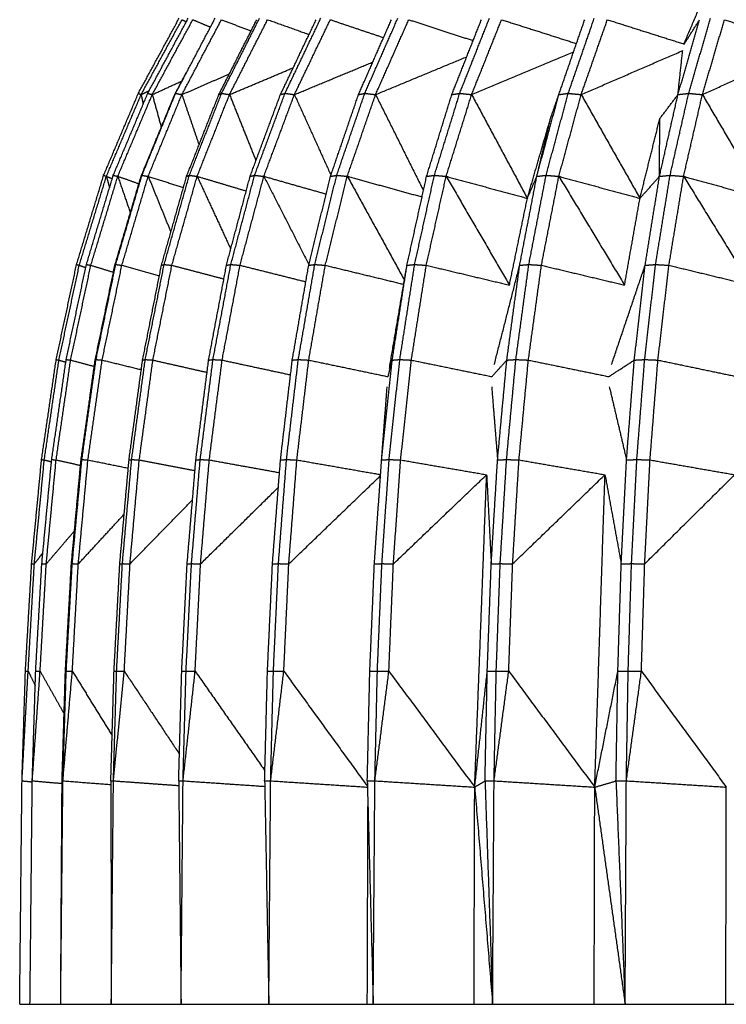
# Model space of a CAD drawing. Header units: millimetres. Extents: x 0 to 20, y 0 to 45.7.
# Tile 43 of 77: x 0 to 3.6, y 22.1 to 27.1. Entities that reach past the tile are written whole.
import ezdxf

# ---------------------------------------------------------------- set-up
doc = ezdxf.new("R2010")
doc.units = ezdxf.units.MM
doc.header["$MEASUREMENT"] = 0
doc.layers.add('Make2D$visible$lines', color=7, linetype='Continuous', true_color=0x000000)

msp = doc.modelspace()

# ---------------------------------------------------------------- linework, layer by layer
at = {"layer": 'Make2D$visible$lines'}
for points in [[(3.3836, 26.9729), (3.4852, 27.2107), (3.5868, 27.4485)], [(0.6046, 26.7214), (0.7087, 26.9131), (0.8127, 27.1048)], [(0.6186, 26.7149), (0.7226, 26.9058), (0.8267, 27.0968)], [(0.6523, 26.7214), (0.7555, 26.9131), (0.8587, 27.1048)], [(0.6754, 26.7149), (0.7787, 26.9058), (0.882, 27.0968)], [(0.7944, 26.7214), (0.8952, 26.9131), (0.9959, 27.1048)], [(0.8263, 26.7149), (0.9272, 26.9058), (1.0281, 27.0968)], [(0.8267, 27.0968), (0.8377, 27.0915), (0.8487, 27.0863)], [(0.882, 27.0968), (0.9269, 27.0778), (0.9718, 27.0589)], [(1.0146, 26.7149), (1.1111, 26.9058), (1.2076, 27.0968)], [(1.0281, 27.0968), (1.1033, 27.068), (1.1785, 27.0392)], [(1.0288, 26.7214), (1.1255, 26.9131), (1.2222, 27.1048)], [(1.0689, 26.7149), (1.1659, 26.9058), (1.2628, 27.0968)], [(1.2628, 27.0968), (1.3686, 27.0592), (1.4743, 27.0215)], [(1.3284, 26.7149), (1.4193, 26.9058), (1.5101, 27.0968)], [(1.3517, 26.7214), (1.4429, 26.9131), (1.5341, 27.1048)], [(1.3995, 26.7149), (1.491, 26.9058), (1.5825, 27.0968)], [(1.5825, 27.0968), (1.718, 27.0511), (1.8535, 27.0054)], [(1.726, 26.7149), (1.8098, 26.9058), (1.8937, 27.0968)], [(1.7581, 26.7214), (1.8423, 26.9131), (1.9265, 27.1048)], [(1.8128, 26.7149), (1.8974, 26.9058), (1.9819, 27.0968)], [(1.9819, 27.0968), (2.1459, 27.0435), (2.3099, 26.9901)], [(2.2012, 26.7149), (2.2767, 26.9058), (2.3521, 27.0968)], [(2.2416, 26.7214), (2.3174, 26.9131), (2.3933, 27.1048)], [(2.3023, 26.7149), (2.3786, 26.9058), (2.4548, 27.0968)], [(2.4548, 27.0968), (2.6456, 27.036), (2.8363, 26.9751)], [(2.7465, 26.7149), (2.8124, 26.9058), (2.8782, 27.0968)], [(2.7945, 26.7214), (2.8608, 26.9131), (2.9271, 27.1048)], [(2.8603, 26.7149), (2.9271, 26.9058), (2.9939, 27.0968)], [(2.9939, 27.0968), (3.1891, 27.0348), (3.3844, 26.9727)], [(3.3533, 26.7149), (3.4085, 26.9058), (3.4638, 27.0968)], [(3.3849, 26.9723), (3.4243, 27.0346), (3.4637, 27.0968)], [(3.4081, 26.7214), (3.4639, 26.9131), (3.5196, 27.1048)], [(3.478, 26.7149), (3.5342, 26.9058), (3.5905, 27.0968)], [(3.5905, 27.0968), (3.7836, 27.0347), (3.9767, 26.9726)], [(1.8128, 26.7149), (2.0451, 26.8112), (2.2773, 26.9076)], [(2.3023, 26.7149), (2.5621, 26.8242), (2.8219, 26.9334)], [(2.8603, 26.7149), (3.1189, 26.827), (3.3774, 26.9391)], [(3.3533, 26.7149), (3.3653, 26.827), (3.3774, 26.9391)], [(3.478, 26.7149), (3.7256, 26.8275), (3.9732, 26.9401)], [(1.3995, 26.7149), (1.5992, 26.7979), (1.7989, 26.8808)], [(0.7896, 26.7149), (0.8201, 26.7729), (0.8506, 26.8308)], [(0.8263, 26.7149), (0.9472, 26.7678), (1.0681, 26.8207)], [(1.0689, 26.7149), (1.2314, 26.7836), (1.3938, 26.8523)], [(0.6754, 26.7149), (0.7508, 26.7497), (0.8262, 26.7844)], [(0.4277, 26.3034), (0.5162, 26.5124), (0.6046, 26.7214)], [(0.4416, 26.2983), (0.5301, 26.5066), (0.6186, 26.7149)], [(0.4767, 26.3034), (0.5645, 26.5124), (0.6523, 26.7214)], [(0.4997, 26.2983), (0.5875, 26.5066), (0.6754, 26.7149)], [(0.6046, 26.7214), (0.6116, 26.7181), (0.6186, 26.7149)], [(0.6184, 26.2983), (0.704, 26.5066), (0.7896, 26.7149)], [(0.6186, 26.7149), (0.6392, 26.7251), (0.6597, 26.7352)], [(0.6186, 26.7149), (0.6237, 26.6902), (0.6288, 26.6655)], [(0.623, 26.3034), (0.7087, 26.5124), (0.7944, 26.7214)], [(0.6523, 26.7214), (0.6638, 26.7181), (0.6754, 26.7149)], [(0.6546, 26.2983), (0.7404, 26.5066), (0.8263, 26.7149)], [(0.6754, 26.7149), (0.6983, 26.6317), (0.7212, 26.5485)], [(0.7896, 26.7149), (0.792, 26.7181), (0.7944, 26.7214)], [(0.7944, 26.7214), (0.8103, 26.7181), (0.8263, 26.7149)], [(0.8263, 26.7149), (0.8699, 26.5866), (0.9135, 26.4584)], [(0.8504, 26.2983), (0.9325, 26.5066), (1.0146, 26.7149)], [(0.8642, 26.3034), (0.9465, 26.5124), (1.0288, 26.7214)], [(0.904, 26.2983), (0.9865, 26.5066), (1.0689, 26.7149)], [(1.0146, 26.7149), (1.0217, 26.7181), (1.0288, 26.7214)], [(1.0288, 26.7214), (1.0489, 26.7181), (1.0689, 26.7149)], [(1.0689, 26.7149), (1.1362, 26.5465), (1.2034, 26.3781)], [(1.1738, 26.2983), (1.2511, 26.5066), (1.3284, 26.7149)], [(1.1967, 26.3034), (1.2742, 26.5124), (1.3517, 26.7214)], [(1.2439, 26.2983), (1.3217, 26.5066), (1.3995, 26.7149)], [(1.3284, 26.7149), (1.34, 26.7181), (1.3517, 26.7214)], [(1.3517, 26.7214), (1.3756, 26.7181), (1.3995, 26.7149)], [(1.3995, 26.7149), (1.4925, 26.5094), (1.5854, 26.304)], [(1.5835, 26.2983), (1.6547, 26.5066), (1.726, 26.7149)], [(1.615, 26.3034), (1.6865, 26.5124), (1.7581, 26.7214)], [(1.669, 26.2983), (1.7409, 26.5066), (1.8128, 26.7149)], [(1.726, 26.7149), (1.7421, 26.7181), (1.7581, 26.7214)], [(1.7581, 26.7214), (1.7855, 26.7181), (1.8128, 26.7149)], [(1.8128, 26.7149), (1.9348, 26.4701), (2.0568, 26.2253)], [(2.0729, 26.2983), (2.1371, 26.5066), (2.2012, 26.7149)], [(2.1126, 26.3034), (2.1771, 26.5124), (2.2416, 26.7214)], [(2.1726, 26.2983), (2.2375, 26.5066), (2.3023, 26.7149)], [(2.2012, 26.7149), (2.2214, 26.7181), (2.2416, 26.7214)], [(2.2416, 26.7214), (2.272, 26.7181), (2.3023, 26.7149)], [(2.3023, 26.7149), (2.4442, 26.4504), (2.5861, 26.1859)], [(2.6345, 26.2983), (2.6905, 26.5066), (2.7465, 26.7149)], [(2.6817, 26.3034), (2.7381, 26.5124), (2.7945, 26.7214)], [(2.7039, 26.5923), (2.7252, 26.6536), (2.7465, 26.7149)], [(2.7465, 26.7149), (2.7705, 26.7181), (2.7945, 26.7214)], [(2.7467, 26.2983), (2.8035, 26.5066), (2.8603, 26.7149)], [(2.7945, 26.7214), (2.8274, 26.7181), (2.8603, 26.7149)], [(2.8603, 26.7149), (3.01, 26.4504), (3.1597, 26.1859)], [(3.2593, 26.2983), (3.3063, 26.5066), (3.3533, 26.7149)], [(3.2609, 26.5923), (3.3071, 26.6536), (3.3533, 26.7149)], [(3.3133, 26.3034), (3.3607, 26.5124), (3.4081, 26.7214)], [(3.3533, 26.7149), (3.3807, 26.7181), (3.4081, 26.7214)], [(3.3822, 26.2983), (3.4301, 26.5066), (3.478, 26.7149)], [(3.4081, 26.7214), (3.443, 26.7181), (3.478, 26.7149)], [(3.478, 26.7149), (3.6332, 26.4504), (3.7883, 26.1859)], [(2.5861, 26.1859), (2.645, 26.3891), (2.7039, 26.5923)], [(2.6345, 26.2983), (2.6692, 26.4453), (2.7039, 26.5923)], [(3.1597, 26.1859), (3.2103, 26.3891), (3.2609, 26.5923)], [(3.2593, 26.2983), (3.2601, 26.4453), (3.2609, 26.5923)], [(0.2897, 25.8486), (0.3587, 26.076), (0.4277, 26.3034)], [(0.3035, 25.8448), (0.3726, 26.0715), (0.4416, 26.2983)], [(0.3398, 25.8486), (0.4082, 26.076), (0.4767, 26.3034)], [(0.3625, 25.8448), (0.4311, 26.0715), (0.4997, 26.2983)], [(0.4277, 26.3034), (0.4346, 26.3008), (0.4416, 26.2983)], [(0.4416, 26.2983), (0.4496, 26.2692), (0.4577, 26.2401)], [(0.4416, 26.2983), (0.4566, 26.2924), (0.4716, 26.2865)], [(0.4767, 26.3034), (0.4882, 26.3008), (0.4997, 26.2983)], [(0.4849, 25.8448), (0.5516, 26.0715), (0.6184, 26.2983)], [(0.4893, 25.8486), (0.5561, 26.076), (0.623, 26.3034)], [(0.4997, 26.2983), (0.5316, 26.2052), (0.5635, 26.1121)], [(0.4997, 26.2983), (0.5535, 26.2794), (0.6073, 26.2606)], [(0.5206, 25.8448), (0.5876, 26.0715), (0.6546, 26.2983)], [(0.6184, 26.2983), (0.6201, 26.3002), (0.6218, 26.302)], [(0.623, 26.3034), (0.6388, 26.3008), (0.6546, 26.2983)], [(0.6546, 26.2983), (0.7123, 26.1559), (0.77, 26.0135)], [(0.6546, 26.2983), (0.7444, 26.2696), (0.8342, 26.2409)], [(0.7223, 25.8448), (0.7864, 26.0715), (0.8504, 26.2983)], [(0.7359, 25.8486), (0.8001, 26.076), (0.8642, 26.3034)], [(0.7753, 25.8448), (0.8396, 26.0715), (0.904, 26.2983)], [(0.8504, 26.2983), (0.8573, 26.3008), (0.8642, 26.3034)], [(0.8642, 26.3034), (0.8841, 26.3008), (0.904, 26.2983)], [(0.904, 26.2983), (0.9895, 26.1126), (1.0751, 25.927)], [(0.904, 26.2983), (1.029, 26.261), (1.1539, 26.2236)], [(1.0532, 25.8448), (1.1135, 26.0715), (1.1738, 26.2983)], [(1.0757, 25.8486), (1.1362, 26.076), (1.1967, 26.3034)], [(1.1225, 25.8448), (1.1832, 26.0715), (1.2439, 26.2983)], [(1.1738, 26.2983), (1.1852, 26.3008), (1.1966, 26.3034)], [(1.1967, 26.3034), (1.2203, 26.3008), (1.2439, 26.2983)], [(1.2439, 26.2983), (1.3585, 26.0732), (1.4731, 25.8482)], [(1.2439, 26.2983), (1.4026, 26.2531), (1.5613, 26.208)], [(1.4722, 25.8448), (1.5278, 26.0715), (1.5835, 26.2983)], [(1.5033, 25.8486), (1.5591, 26.076), (1.615, 26.3034)], [(1.5568, 25.8448), (1.6129, 26.0715), (1.669, 26.2983)], [(1.5835, 26.2983), (1.5992, 26.3008), (1.615, 26.3034)], [(1.615, 26.3034), (1.642, 26.3008), (1.669, 26.2983)], [(1.669, 26.2983), (1.8145, 26.0335), (1.9599, 25.7688)], [(1.669, 26.2983), (1.8594, 26.2458), (2.0498, 26.1933)], [(1.9729, 25.8448), (2.0229, 26.0715), (2.0729, 26.2983)], [(2.012, 25.8486), (2.0623, 26.076), (2.1126, 26.3034)], [(2.0714, 25.8448), (2.122, 26.0715), (2.1726, 26.2983)], [(2.0729, 26.2983), (2.0928, 26.3008), (2.1126, 26.3034)], [(2.1126, 26.3034), (2.1426, 26.3008), (2.1726, 26.2983)], [(2.1726, 26.2983), (2.3337, 26.021), (2.4948, 25.7438)], [(2.1726, 26.2983), (2.3793, 26.2421), (2.5861, 26.1859)], [(2.5471, 25.8448), (2.5908, 26.0715), (2.6345, 26.2983)], [(2.5861, 26.1859), (2.6103, 26.2421), (2.6345, 26.2983)], [(2.5937, 25.8486), (2.6377, 26.076), (2.6817, 26.3034)], [(2.6345, 26.2983), (2.6581, 26.3008), (2.6817, 26.3034)], [(2.658, 25.8448), (2.7023, 26.0715), (2.7467, 26.2983)], [(2.6817, 26.3034), (2.7142, 26.3008), (2.7467, 26.2983)], [(2.7467, 26.2983), (2.914, 26.021), (3.0813, 25.7438)], [(2.7467, 26.2983), (2.9532, 26.2421), (3.1597, 26.1859)], [(3.1597, 26.1859), (3.2095, 26.2421), (3.2593, 26.2983)], [(3.186, 25.8448), (3.2227, 26.0715), (3.2593, 26.2983)], [(3.2394, 25.8486), (3.2763, 26.076), (3.3133, 26.3034)], [(3.2593, 26.2983), (3.2863, 26.3008), (3.3133, 26.3034)], [(3.3075, 25.8448), (3.3449, 26.0715), (3.3822, 26.2983)], [(3.3133, 26.3034), (3.3478, 26.3008), (3.3822, 26.2983)], [(3.3822, 26.2983), (3.5532, 26.021), (3.7241, 25.7438)], [(3.3822, 26.2983), (3.5853, 26.2421), (3.7883, 26.1859)], [(2.4948, 25.7438), (2.5404, 25.9648), (2.5861, 26.1859)], [(3.0813, 25.7438), (3.1205, 25.9648), (3.1597, 26.1859)], [(0.1861, 25.3642), (0.2379, 25.6064), (0.2897, 25.8486)], [(0.1998, 25.3614), (0.2517, 25.6031), (0.3035, 25.8448)], [(0.237, 25.3642), (0.2884, 25.6064), (0.3398, 25.8486)], [(0.2596, 25.3614), (0.3111, 25.6031), (0.3625, 25.8448)], [(0.2897, 25.8486), (0.2966, 25.8467), (0.3035, 25.8448)], [(0.3035, 25.8448), (0.32, 25.8391), (0.3365, 25.8334)], [(0.3398, 25.8486), (0.3512, 25.8467), (0.3625, 25.8448)], [(0.3625, 25.8448), (0.42, 25.8271), (0.4775, 25.8093)], [(0.3846, 25.3614), (0.4347, 25.6031), (0.4849, 25.8448)], [(0.389, 25.3642), (0.4391, 25.6064), (0.4893, 25.8486)], [(0.42, 25.3614), (0.4703, 25.6031), (0.5206, 25.8448)], [(0.4849, 25.8448), (0.4871, 25.8467), (0.4893, 25.8486)], [(0.4893, 25.8486), (0.505, 25.8467), (0.5206, 25.8448)], [(0.5206, 25.8448), (0.6161, 25.8179), (0.7116, 25.791)], [(0.6262, 25.3614), (0.6742, 25.6031), (0.7223, 25.8448)], [(0.6396, 25.3642), (0.6878, 25.6064), (0.7359, 25.8486)], [(0.6786, 25.3614), (0.727, 25.6031), (0.7753, 25.8448)], [(0.7223, 25.8448), (0.7291, 25.8467), (0.7359, 25.8486)], [(0.7359, 25.8486), (0.7556, 25.8467), (0.7753, 25.8448)], [(0.7753, 25.8448), (0.9077, 25.81), (1.0401, 25.7751)], [(0.9626, 25.3614), (1.0079, 25.6031), (1.0532, 25.8448)], [(0.9849, 25.3642), (1.0303, 25.6064), (1.0757, 25.8486)], [(1.0313, 25.3614), (1.0769, 25.6031), (1.1225, 25.8448)], [(1.0532, 25.8448), (1.0644, 25.8467), (1.0757, 25.8486)], [(1.0757, 25.8486), (1.0991, 25.8467), (1.1225, 25.8448)], [(1.1225, 25.8448), (1.2901, 25.8029), (1.4577, 25.7609)], [(1.3887, 25.3614), (1.4305, 25.6031), (1.4722, 25.8448)], [(1.4195, 25.3642), (1.4614, 25.6064), (1.5033, 25.8486)], [(1.4722, 25.8448), (1.4878, 25.8467), (1.5033, 25.8486)], [(1.4725, 25.3614), (1.5147, 25.6031), (1.5568, 25.8448)], [(1.5033, 25.8486), (1.5301, 25.8467), (1.5568, 25.8448)], [(1.5568, 25.8448), (1.7566, 25.7964), (1.9564, 25.7479)], [(1.8834, 25.3185), (1.9281, 25.5816), (1.9729, 25.8448)], [(1.8977, 25.3614), (1.9353, 25.6031), (1.9729, 25.8448)], [(1.9365, 25.3642), (1.9742, 25.6064), (2.012, 25.8486)], [(1.9729, 25.8448), (1.9924, 25.8467), (2.012, 25.8486)], [(1.9953, 25.3614), (2.0333, 25.6031), (2.0714, 25.8448)], [(2.012, 25.8486), (2.0417, 25.8467), (2.0714, 25.8448)], [(2.0714, 25.8448), (2.2831, 25.7943), (2.4948, 25.7438)], [(2.4176, 25.3383), (2.4824, 25.5916), (2.5471, 25.8448)], [(2.4815, 25.3614), (2.5143, 25.6031), (2.5471, 25.8448)], [(2.5277, 25.3642), (2.5607, 25.6064), (2.5937, 25.8486)], [(2.5471, 25.8448), (2.5704, 25.8467), (2.5937, 25.8486)], [(2.5914, 25.3614), (2.6247, 25.6031), (2.658, 25.8448)], [(2.5937, 25.8486), (2.6259, 25.8467), (2.658, 25.8448)], [(2.658, 25.8448), (2.8697, 25.7943), (3.0813, 25.7438)], [(3.0151, 25.3383), (3.1005, 25.5916), (3.186, 25.8448)], [(3.131, 25.3614), (3.1585, 25.6031), (3.186, 25.8448)], [(3.1839, 25.3642), (3.2116, 25.6064), (3.2394, 25.8486)], [(3.186, 25.8448), (3.2127, 25.8467), (3.2393, 25.8486)], [(3.2394, 25.8486), (3.2734, 25.8467), (3.3075, 25.8448)], [(3.2514, 25.3614), (3.2795, 25.6031), (3.3075, 25.8448)], [(3.3075, 25.8448), (3.5158, 25.7943), (3.7241, 25.7438)], [(0.1115, 24.8544), (0.1488, 25.1093), (0.1861, 25.3642)], [(0.1252, 24.8524), (0.1625, 25.1069), (0.1998, 25.3614)], [(0.163, 24.8544), (0.2, 25.1093), (0.237, 25.3642)], [(0.1855, 24.8524), (0.2226, 25.1069), (0.2596, 25.3614)], [(0.1861, 25.3642), (0.193, 25.3628), (0.1998, 25.3614)], [(0.1998, 25.3614), (0.2174, 25.3561), (0.2351, 25.3508)], [(0.237, 25.3642), (0.2483, 25.3628), (0.2596, 25.3614)], [(0.2596, 25.3614), (0.3198, 25.3454), (0.38, 25.3293)], [(0.3124, 24.8524), (0.3485, 25.1069), (0.3846, 25.3614)], [(0.3168, 24.8544), (0.3529, 25.1093), (0.389, 25.3642)], [(0.3477, 24.8524), (0.3839, 25.1069), (0.42, 25.3614)], [(0.3846, 25.3614), (0.3868, 25.3628), (0.389, 25.3642)], [(0.389, 25.3642), (0.4045, 25.3628), (0.42, 25.3614)], [(0.42, 25.3614), (0.5198, 25.3371), (0.6196, 25.3129)], [(0.5569, 24.8524), (0.5915, 25.1069), (0.6262, 25.3614)], [(0.5703, 24.8544), (0.6049, 25.1093), (0.6396, 25.3642)], [(0.6091, 24.8524), (0.6439, 25.1069), (0.6786, 25.3614)], [(0.6262, 25.3614), (0.6329, 25.3628), (0.6396, 25.3642)], [(0.6396, 25.3642), (0.6591, 25.3628), (0.6786, 25.3614)], [(0.6786, 25.3614), (0.8166, 25.3301), (0.9546, 25.2988)], [(0.8974, 24.8524), (0.93, 25.1069), (0.9626, 25.3614)], [(0.9196, 24.8544), (0.9523, 25.1093), (0.9849, 25.3642)], [(0.9626, 25.3614), (0.9738, 25.3628), (0.9849, 25.3642)], [(0.9658, 24.8524), (0.9986, 25.1069), (1.0313, 25.3614)], [(0.9849, 25.3642), (1.0081, 25.3628), (1.0313, 25.3614)], [(1.0313, 25.3614), (1.2056, 25.3238), (1.3798, 25.2862)], [(1.3286, 24.8524), (1.3587, 25.1069), (1.3887, 25.3614)], [(1.3592, 24.8544), (1.3894, 25.1093), (1.4195, 25.3642)], [(1.3887, 25.3614), (1.4041, 25.3628), (1.4195, 25.3642)], [(1.412, 24.8524), (1.4423, 25.1069), (1.4725, 25.3614)], [(1.4195, 25.3642), (1.446, 25.3628), (1.4725, 25.3614)], [(1.4725, 25.3614), (1.6746, 25.3192), (1.8766, 25.277)], [(1.8436, 24.8524), (1.8706, 25.1069), (1.8977, 25.3614)], [(1.8768, 25.277), (1.8872, 25.3192), (1.8977, 25.3614)], [(1.8821, 24.8544), (1.9093, 25.1093), (1.9365, 25.3642)], [(1.8977, 25.3614), (1.9171, 25.3628), (1.9365, 25.3642)], [(1.9365, 25.3642), (1.9659, 25.3628), (1.9953, 25.3614)], [(1.9407, 24.8524), (1.968, 25.1069), (1.9953, 25.3614)], [(1.9953, 25.3614), (2.2004, 25.3193), (2.4054, 25.2771)], [(2.4054, 25.2771), (2.4435, 25.3193), (2.4815, 25.3614)], [(2.4343, 24.8524), (2.4579, 25.1069), (2.4815, 25.3614)], [(2.4802, 24.8544), (2.5039, 25.1093), (2.5277, 25.3642)], [(2.4815, 25.3614), (2.5046, 25.3628), (2.5277, 25.3642)], [(2.5277, 25.3642), (2.5596, 25.3628), (2.5914, 25.3614)], [(2.5436, 24.8524), (2.5675, 25.1069), (2.5914, 25.3614)], [(2.5914, 25.3614), (2.7962, 25.3193), (3.001, 25.2772)], [(3.001, 25.2772), (3.066, 25.3193), (3.131, 25.3614)], [(3.0914, 24.8524), (3.1112, 25.1069), (3.131, 25.3614)], [(3.131, 25.3614), (3.1574, 25.3628), (3.1838, 25.3642)], [(3.1439, 24.8544), (3.1639, 25.1093), (3.1839, 25.3642)], [(3.1839, 25.3642), (3.2176, 25.3628), (3.2514, 25.3614)], [(3.2111, 24.8524), (3.2313, 25.1069), (3.2514, 25.3614)], [(3.2514, 25.3614), (3.4528, 25.3194), (3.6542, 25.2773)], [(1.8436, 24.8524), (1.8578, 25.0388), (1.8719, 25.2251)], [(2.4044, 25.2247), (2.4193, 25.0386), (2.4343, 24.8524)], [(3.0037, 25.2247), (3.0475, 25.0386), (3.0914, 24.8524)], [(0.0609, 24.3237), (0.0862, 24.5891), (0.1115, 24.8544)], [(0.0746, 24.3223), (0.0999, 24.5874), (0.1252, 24.8524)], [(0.1115, 24.8544), (0.1184, 24.8534), (0.1252, 24.8524)], [(0.1128, 24.3237), (0.1379, 24.5891), (0.163, 24.8544)], [(0.1252, 24.8524), (0.1436, 24.8478), (0.162, 24.8432)], [(0.1353, 24.3223), (0.1604, 24.5874), (0.1855, 24.8524)], [(0.163, 24.8544), (0.1743, 24.8534), (0.1855, 24.8524)], [(0.1855, 24.8524), (0.2477, 24.8386), (0.3098, 24.8247)], [(0.2634, 24.3223), (0.2879, 24.5874), (0.3124, 24.8524)], [(0.2677, 24.3237), (0.2923, 24.5891), (0.3168, 24.8544)], [(0.2986, 24.3223), (0.3231, 24.5874), (0.3477, 24.8524)], [(0.3124, 24.8524), (0.3146, 24.8534), (0.3168, 24.8544)], [(0.3168, 24.8544), (0.3322, 24.8534), (0.3477, 24.8524)], [(0.3477, 24.8524), (0.4504, 24.8315), (0.5532, 24.8106)], [(0.5099, 24.3223), (0.5334, 24.5874), (0.5569, 24.8524)], [(0.5232, 24.3237), (0.5468, 24.5891), (0.5703, 24.8544)], [(0.5569, 24.8524), (0.5636, 24.8534), (0.5703, 24.8544)], [(0.562, 24.3223), (0.5856, 24.5874), (0.6091, 24.8524)], [(0.5703, 24.8544), (0.5897, 24.8534), (0.6091, 24.8524)], [(0.6091, 24.8524), (0.751, 24.8255), (0.8929, 24.7985)], [(0.8531, 24.3223), (0.8753, 24.5874), (0.8974, 24.8524)], [(0.8752, 24.3237), (0.8974, 24.5891), (0.9196, 24.8544)], [(0.8974, 24.8524), (0.9085, 24.8534), (0.9196, 24.8544)], [(0.9196, 24.8544), (0.9427, 24.8534), (0.9658, 24.8524)], [(0.9214, 24.3223), (0.9436, 24.5874), (0.9658, 24.8524)], [(0.9658, 24.8524), (1.1447, 24.8201), (1.3236, 24.7878)], [(1.2877, 24.3223), (1.3081, 24.5874), (1.3286, 24.8524)], [(1.3182, 24.3237), (1.3387, 24.5891), (1.3592, 24.8544)], [(1.3286, 24.8524), (1.3439, 24.8534), (1.3592, 24.8544)], [(1.3592, 24.8544), (1.3856, 24.8534), (1.412, 24.8524)], [(1.3709, 24.3223), (1.3915, 24.5874), (1.412, 24.8524)], [(1.412, 24.8524), (1.6252, 24.8151), (1.8384, 24.7778)], [(1.8068, 24.3223), (1.8252, 24.5874), (1.8436, 24.8524)], [(1.8436, 24.8524), (1.8629, 24.8534), (1.8821, 24.8544)], [(1.8452, 24.3237), (1.8637, 24.5891), (1.8821, 24.8544)], [(1.8821, 24.8544), (1.9114, 24.8534), (1.9407, 24.8524)], [(1.9037, 24.3223), (1.9222, 24.5874), (1.9407, 24.8524)], [(1.9407, 24.8524), (2.1597, 24.8147), (2.3786, 24.777)], [(2.4021, 24.3223), (2.4182, 24.5874), (2.4343, 24.8524)], [(2.4343, 24.8524), (2.4572, 24.8534), (2.4802, 24.8544)], [(2.4479, 24.3237), (2.4641, 24.5891), (2.4802, 24.8544)], [(2.4802, 24.8544), (2.5119, 24.8534), (2.5436, 24.8524)], [(2.5112, 24.3223), (2.5274, 24.5874), (2.5436, 24.8524)], [(2.5436, 24.8524), (2.7626, 24.8147), (2.9816, 24.777)], [(3.0643, 24.3223), (3.0779, 24.5874), (3.0914, 24.8524)], [(3.0914, 24.8524), (3.1176, 24.8534), (3.1439, 24.8544)], [(3.1168, 24.3237), (3.1303, 24.5891), (3.1439, 24.8544)], [(3.1439, 24.8544), (3.1775, 24.8534), (3.2111, 24.8524)], [(3.1839, 24.3223), (3.1975, 24.5874), (3.2111, 24.8524)], [(3.2111, 24.8524), (3.4267, 24.8147), (3.6423, 24.777)], [(1.3709, 24.3223), (1.6045, 24.5473), (1.838, 24.7723)], [(1.9037, 24.3223), (2.1412, 24.5497), (2.3786, 24.777)], [(2.3179, 23.1842), (2.3482, 23.9806), (2.3786, 24.777)], [(2.3786, 24.777), (2.3904, 24.5497), (2.4021, 24.3223)], [(2.5112, 24.3223), (2.7464, 24.5497), (2.9816, 24.777)], [(2.9294, 23.1842), (2.9555, 23.9806), (2.9816, 24.777)], [(2.9816, 24.777), (3.023, 24.5497), (3.0643, 24.3223)], [(3.1839, 24.3223), (3.4131, 24.5497), (3.6423, 24.777)], [(0.9214, 24.3223), (1.1196, 24.5176), (1.3178, 24.7129)], [(0.562, 24.3223), (0.7212, 24.4853), (0.8804, 24.6484)], [(0.2986, 24.3223), (0.4155, 24.4491), (0.5324, 24.5758)], [(0.1353, 24.3223), (0.2071, 24.4065), (0.279, 24.4907)], [(0.0746, 24.3223), (0.0963, 24.3504), (0.118, 24.3786)], [(0.0292, 23.7762), (0.0451, 24.0499), (0.0609, 24.3237)], [(0.043, 23.7753), (0.0588, 24.0488), (0.0746, 24.3223)], [(0.0609, 24.3237), (0.0677, 24.323), (0.0746, 24.3223)], [(0.0814, 23.7762), (0.0971, 24.0499), (0.1128, 24.3237)], [(0.1039, 23.7753), (0.1196, 24.0488), (0.1353, 24.3223)], [(0.1128, 24.3237), (0.124, 24.323), (0.1353, 24.3223)], [(0.2328, 23.7753), (0.2481, 24.0488), (0.2634, 24.3223)], [(0.2371, 23.7762), (0.2524, 24.0499), (0.2677, 24.3237)], [(0.2634, 24.3223), (0.2656, 24.323), (0.2677, 24.3237)], [(0.2677, 24.3237), (0.2832, 24.323), (0.2986, 24.3223)], [(0.268, 23.7753), (0.2833, 24.0488), (0.2986, 24.3223)], [(0.4805, 23.7753), (0.4952, 24.0488), (0.5099, 24.3223)], [(0.4938, 23.7762), (0.5085, 24.0499), (0.5232, 24.3237)], [(0.5099, 24.3223), (0.5166, 24.323), (0.5232, 24.3237)], [(0.5232, 24.3237), (0.5426, 24.323), (0.562, 24.3223)], [(0.5327, 23.7753), (0.5474, 24.0488), (0.562, 24.3223)], [(0.8254, 23.7753), (0.8393, 24.0488), (0.8531, 24.3223)], [(0.8475, 23.7762), (0.8614, 24.0499), (0.8752, 24.3237)], [(0.8531, 24.3223), (0.8642, 24.323), (0.8752, 24.3237)], [(0.8752, 24.3237), (0.8983, 24.323), (0.9213, 24.3223)], [(0.8937, 23.7753), (0.9075, 24.0488), (0.9214, 24.3223)], [(1.2621, 23.7753), (1.2749, 24.0488), (1.2877, 24.3223)], [(1.2877, 24.3223), (1.303, 24.323), (1.3182, 24.3237)], [(1.2926, 23.7762), (1.3054, 24.0499), (1.3182, 24.3237)], [(1.3182, 24.3237), (1.3446, 24.323), (1.3709, 24.3223)], [(1.3454, 23.7753), (1.3582, 24.0488), (1.3709, 24.3223)], [(1.7836, 23.7753), (1.7952, 24.0488), (1.8068, 24.3223)], [(1.8068, 24.3223), (1.826, 24.323), (1.8452, 24.3237)], [(1.8221, 23.7762), (1.8337, 24.0499), (1.8452, 24.3237)], [(1.8452, 24.3237), (1.8745, 24.323), (1.9037, 24.3223)], [(1.8807, 23.7753), (1.8922, 24.0488), (1.9037, 24.3223)], [(2.3819, 23.7753), (2.392, 24.0488), (2.4021, 24.3223)], [(2.4021, 24.3223), (2.425, 24.323), (2.4479, 24.3237)], [(2.4277, 23.7762), (2.4378, 24.0499), (2.4479, 24.3237)], [(2.4479, 24.3237), (2.4796, 24.323), (2.5112, 24.3223)], [(2.4912, 23.7753), (2.5012, 24.0488), (2.5112, 24.3223)], [(3.0473, 23.7753), (3.0558, 24.0488), (3.0643, 24.3223)], [(3.0643, 24.3223), (3.0906, 24.323), (3.1168, 24.3237)], [(3.0998, 23.7762), (3.1083, 24.0499), (3.1168, 24.3237)], [(3.1168, 24.3237), (3.1503, 24.323), (3.1839, 24.3223)], [(3.1671, 23.7753), (3.1755, 24.0488), (3.1839, 24.3223)], [(0.0117, 23.2164), (0.0205, 23.4963), (0.0292, 23.7762)], [(0.0117, 23.2164), (0.0273, 23.4958), (0.043, 23.7753)], [(0.0292, 23.7762), (0.0361, 23.7757), (0.043, 23.7753)], [(0.043, 23.7753), (0.0611, 23.7389), (0.0791, 23.7026)], [(0.064, 23.2164), (0.0727, 23.4963), (0.0814, 23.7762)], [(0.064, 23.2164), (0.084, 23.4958), (0.1039, 23.7753)], [(0.0814, 23.7762), (0.0927, 23.7757), (0.1039, 23.7753)], [(0.1039, 23.7753), (0.1651, 23.6665), (0.2262, 23.5577)], [(0.2158, 23.2159), (0.2243, 23.4956), (0.2328, 23.7753)], [(0.2201, 23.2164), (0.2286, 23.4963), (0.2371, 23.7762)], [(0.2201, 23.2164), (0.244, 23.4958), (0.268, 23.7753)], [(0.2328, 23.7753), (0.2349, 23.7757), (0.2371, 23.7762)], [(0.2371, 23.7762), (0.2525, 23.7757), (0.268, 23.7753)], [(0.268, 23.7753), (0.3695, 23.6112), (0.4709, 23.4471)], [(0.4642, 23.2159), (0.4723, 23.4956), (0.4805, 23.7753)], [(0.4775, 23.2164), (0.4856, 23.4963), (0.4938, 23.7762)], [(0.4775, 23.2164), (0.5051, 23.4958), (0.5327, 23.7753)], [(0.4805, 23.7753), (0.4871, 23.7757), (0.4938, 23.7762)], [(0.4938, 23.7762), (0.5132, 23.7757), (0.5327, 23.7753)], [(0.5327, 23.7753), (0.6732, 23.5639), (0.8137, 23.3525)], [(0.81, 23.2159), (0.8177, 23.4956), (0.8254, 23.7753)], [(0.8254, 23.7753), (0.8364, 23.7757), (0.8475, 23.7762)], [(0.8321, 23.2164), (0.8398, 23.4963), (0.8475, 23.7762)], [(0.8321, 23.2164), (0.8629, 23.4958), (0.8937, 23.7753)], [(0.8475, 23.7762), (0.8706, 23.7757), (0.8937, 23.7753)], [(0.8937, 23.7753), (1.0714, 23.5217), (1.2491, 23.2681)], [(1.2478, 23.2159), (1.2549, 23.4956), (1.2621, 23.7753)], [(1.2621, 23.7753), (1.2773, 23.7757), (1.2926, 23.7762)], [(1.2784, 23.2164), (1.3119, 23.4958), (1.3454, 23.7753)], [(1.2786, 23.2249), (1.2856, 23.5006), (1.2926, 23.7762)], [(1.2926, 23.7762), (1.319, 23.7757), (1.3454, 23.7753)], [(1.3454, 23.7753), (1.5585, 23.4818), (1.7715, 23.1884)], [(1.7707, 23.2159), (1.7772, 23.4956), (1.7836, 23.7753)], [(1.7836, 23.7753), (1.8029, 23.7757), (1.8221, 23.7762)], [(1.8094, 23.2164), (1.8158, 23.4963), (1.8221, 23.7762)], [(1.8094, 23.2164), (1.845, 23.4958), (1.8807, 23.7753)], [(1.8221, 23.7762), (1.8514, 23.7757), (1.8807, 23.7753)], [(1.8807, 23.7753), (2.0993, 23.4797), (2.3179, 23.1842)], [(2.3179, 23.1842), (2.3499, 23.4797), (2.3819, 23.7753)], [(2.3705, 23.2159), (2.3762, 23.4956), (2.3819, 23.7753)], [(2.3819, 23.7753), (2.4048, 23.7757), (2.4277, 23.7762)], [(2.4165, 23.2164), (2.4221, 23.4963), (2.4277, 23.7762)], [(2.4165, 23.2164), (2.4539, 23.4958), (2.4912, 23.7753)], [(2.4277, 23.7762), (2.4594, 23.7757), (2.4912, 23.7753)], [(2.4912, 23.7753), (2.7103, 23.4797), (2.9294, 23.1842)], [(2.9294, 23.1842), (2.9884, 23.4797), (3.0473, 23.7753)], [(3.0377, 23.2159), (3.0425, 23.4956), (3.0473, 23.7753)], [(3.0473, 23.7753), (3.0736, 23.7757), (3.0998, 23.7762)], [(3.0904, 23.2164), (3.0951, 23.4963), (3.0998, 23.7762)], [(3.0904, 23.2164), (3.1287, 23.4958), (3.1671, 23.7753)], [(3.0998, 23.7762), (3.1334, 23.7757), (3.1671, 23.7753)], [(3.1671, 23.7753), (3.3833, 23.4797), (3.5996, 23.1842)], [(0, 22.0779), (0.0058, 22.6472), (0.0117, 23.2164)], [(0.0117, 23.2164), (0.0378, 23.2138), (0.0639, 23.2112)], [(0.0524, 22.0779), (0.0582, 22.6472), (0.064, 23.2164)], [(0.064, 23.2164), (0.1399, 23.2098), (0.2158, 23.2033)], [(0.2087, 22.0779), (0.2144, 22.6472), (0.2201, 23.2164)], [(0.2087, 22.0779), (0.2123, 22.6469), (0.2158, 23.2159)], [(0.2158, 23.2159), (0.2179, 23.2162), (0.2201, 23.2164)], [(0.2201, 23.2164), (0.3421, 23.2069), (0.4642, 23.1974)], [(0.4642, 23.2159), (0.4708, 23.2162), (0.4774, 23.2164)], [(0.4642, 23.2159), (0.4654, 22.6469), (0.4666, 22.0779)], [(0.4666, 22.0779), (0.472, 22.6472), (0.4775, 23.2164)], [(0.4775, 23.2164), (0.6438, 23.2044), (0.8102, 23.1925)], [(0.81, 23.2159), (0.821, 23.2162), (0.8321, 23.2164)], [(0.81, 23.2159), (0.8159, 22.6469), (0.8219, 22.0779)], [(0.8219, 22.0779), (0.827, 22.6472), (0.8321, 23.2164)], [(0.8321, 23.2164), (1.0402, 23.2023), (1.2483, 23.1882)], [(1.2478, 23.2159), (1.2631, 23.2162), (1.2784, 23.2164)], [(1.2478, 23.2159), (1.2584, 22.6469), (1.269, 22.0779)], [(1.269, 22.0779), (1.2737, 22.6472), (1.2784, 23.2164)], [(1.2784, 23.2164), (1.525, 23.2004), (1.7716, 23.1843)], [(1.7707, 23.2159), (1.79, 23.2162), (1.8093, 23.2164)], [(1.7707, 23.2159), (1.7858, 22.6469), (1.8008, 22.0779)], [(1.8008, 22.0779), (1.8051, 22.6472), (1.8094, 23.2164)], [(1.8094, 23.2164), (2.0636, 23.2003), (2.3178, 23.1842)], [(2.3179, 23.1842), (2.3442, 23.2), (2.3705, 23.2159)], [(2.3705, 23.2159), (2.3935, 23.2162), (2.4165, 23.2164)], [(2.3705, 23.2159), (2.3898, 22.6469), (2.4091, 22.0779)], [(2.4091, 22.0779), (2.4128, 22.6472), (2.4165, 23.2164)], [(2.4165, 23.2164), (2.673, 23.2003), (2.9294, 23.1842)], [(2.9294, 23.1842), (2.9836, 23.2), (3.0377, 23.2159)], [(3.0377, 23.2159), (3.0641, 23.2162), (3.0904, 23.2164)], [(3.0377, 23.2159), (3.0609, 22.6469), (3.0842, 22.0779)], [(3.0842, 22.0779), (3.0873, 22.6472), (3.0904, 23.2164)], [(3.0904, 23.2164), (3.345, 23.2003), (3.5996, 23.1842)], [(2.3145, 22.077), (2.3162, 22.6306), (2.3179, 23.1842)], [(2.3179, 23.1842), (2.3635, 22.6311), (2.4091, 22.0779)], [(2.9265, 22.077), (2.928, 22.6306), (2.9294, 23.1842)], [(2.9294, 23.1842), (3.0068, 22.6311), (3.0842, 22.078)], [(3.5972, 22.077), (3.5984, 22.6306), (3.5996, 23.1842)], [(1.7707, 22.077), (1.7725, 22.5814), (1.7742, 23.0858)], [(0, 22.0779), (0.0262, 22.0779), (0.0524, 22.0778)], [(0.0524, 22.0779), (0.1306, 22.0778), (0.2087, 22.0776)], [(0.2087, 22.0779), (0.3377, 22.0777), (0.4666, 22.0774)], [(0.4666, 22.0779), (0.6442, 22.0776), (0.8219, 22.0772)], [(0.8219, 22.0779), (1.0454, 22.0775), (1.269, 22.0771)], [(1.269, 22.0779), (1.5199, 22.0775), (1.7707, 22.077)], [(1.7707, 22.077), (1.7858, 22.0775), (1.8008, 22.0779)], [(1.8008, 22.0779), (2.0577, 22.0775), (2.3145, 22.077)], [(2.3145, 22.077), (2.3618, 22.0775), (2.4091, 22.0779)], [(2.4091, 22.0779), (2.6678, 22.0775), (2.9265, 22.077)], [(2.9265, 22.077), (3.0053, 22.0775), (3.0841, 22.0779)], [(3.0842, 22.0779), (3.3407, 22.0775), (3.5972, 22.077)], [(3.5972, 22.077), (3.7063, 22.0775), (3.8153, 22.0779)]]:
    msp.add_open_spline(points, degree=2, dxfattribs=at)

doc.saveas('drawing.dxf')
